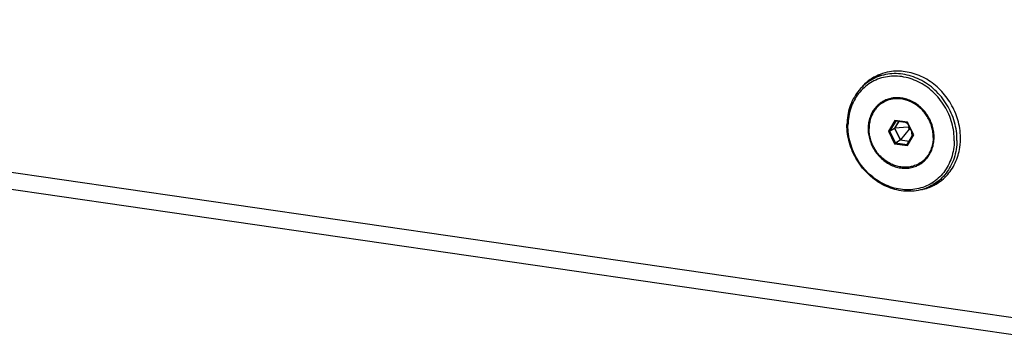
# Model space of a CAD drawing. Header units: inches. Extents: x -1 to 205, y 81 to 217.
# Tile 55 of 108: x 60.6 to 70.17, y 149.56 to 152.66. Entities that reach past the tile are written whole.
import ezdxf

# ---------------------------------------------------------------- set-up
doc = ezdxf.new("R2010")
doc.units = ezdxf.units.IN
doc.header["$LTSCALE"] = 1.1
doc.header["$MEASUREMENT"] = 0
doc.layers.get('0').update_dxf_attribs({"linetype": 'CONTINUOUS'})
for name, color, linetype in [('02___PRT_ALL_AXES', 7, 'CONTINUOUS'), ('3_ALL_AXES', 7, 'CONTINUOUS'), ('7_ALL_FEATURES', 7, 'CONTINUOUS')]:
    doc.layers.add(name, color=color, linetype=linetype)

msp = doc.modelspace()

# ---------------------------------------------------------------- linework, layer by layer
at = {"color": 7, "linetype": 'Continuous'}
for p, q in [((69.1039, 151.6804), (69.0408, 151.5761)), ((69.1113, 151.6742), (69.0524, 151.5769)), ((69.0524, 151.5769), (69.0992, 151.6048)), ((69.1388, 151.6702), (69.0992, 151.6048)), ((69.0992, 151.6048), (69.1555, 151.4908)), ((69.1408, 151.6699), (69.1012, 151.6045)), ((69.234, 151.615), (69.1012, 151.6045)), ((69.1012, 151.6045), (69.1566, 151.4926)), ((69.2273, 151.6625), (69.1039, 151.6804)), ((69.1039, 151.6804), (69.1113, 151.6742)), ((69.2265, 151.6575), (69.1113, 151.6742)), ((69.244, 151.5947), (69.1566, 151.4926)), ((69.2352, 151.6398), (69.2098, 151.6599)), ((69.2273, 151.6625), (69.2265, 151.6575)), ((69.2828, 151.5435), (69.2265, 151.6575)), ((69.2877, 151.5403), (69.2273, 151.6625)), ((69.2414, 151.6273), (69.234, 151.615)), ((69.234, 151.615), (69.244, 151.5947)), ((69.244, 151.5947), (69.2585, 151.5926)), ((69.0408, 151.5761), (69.0524, 151.5769)), ((69.0408, 151.5761), (69.1011, 151.454)), ((69.0524, 151.5769), (69.1087, 151.4629)), ((69.2239, 151.4462), (69.2828, 151.5435)), ((69.2246, 151.4361), (69.2877, 151.5403)), ((69.2652, 151.5792), (69.2678, 151.5188)), ((69.2877, 151.5403), (69.2828, 151.5435)), ((69.1011, 151.454), (69.1087, 151.4629)), ((69.1011, 151.454), (69.2246, 151.4361)), ((69.1087, 151.4629), (69.1555, 151.4908)), ((69.1087, 151.4629), (69.2239, 151.4462)), ((69.1555, 151.4908), (69.2432, 151.4781)), ((69.1566, 151.4926), (69.2443, 151.4798)), ((69.2246, 151.4361), (69.2239, 151.4462))]:
    msp.add_line(p, q, dxfattribs=at)
at = {"layer": '02___PRT_ALL_AXES', "color": 7, "linetype": 'Continuous'}
for p, q in [((68.8702, 152.0704), (68.9371, 152.1103)), ((69.0763, 151.8963), (69.072, 151.895)), ((68.9878, 151.8541), (69.0129, 151.8691)), ((69.0135, 151.8675), (69.0118, 151.8668)), ((69.4183, 151.3186), (69.4112, 151.3116)), ((69.4227, 151.3231), (69.4183, 151.3186)), ((69.3406, 151.2623), (69.3657, 151.2773)), ((69.475, 151.0559), (69.5419, 151.0958))]:
    msp.add_line(p, q, dxfattribs=at)
for points, start_tangent, end_tangent in [([(69.0129, 151.8691), (69.0552, 151.8896), (69.078, 151.8972)], (0.858938, 0.512079), (0.960962, 0.276679)), ([(69.0449, 151.8853), (69.0369, 151.8817), (69.0129, 151.8691)], (-0.92105, -0.389445), (-0.858958, -0.512046)), ([(69.476, 151.513), (69.4732, 151.5627), (69.4634, 151.6123), (69.4469, 151.6607), (69.4241, 151.7068), (69.3956, 151.7496), (69.3618, 151.7881), (69.3236, 151.8215), (69.2819, 151.849), (69.2375, 151.87), (69.1916, 151.8841), (69.1449, 151.8908), (69.0988, 151.8902), (69.0541, 151.8821), (69.0135, 151.8675)], (0.012225, 0.999925), (-0.910427, -0.413669)), ([(69.072, 151.895), (69.0449, 151.8853)], (-0.957975, -0.286853), (-0.92105, -0.389445)), ([(68.9878, 151.8541), (68.973, 151.8445), (68.9384, 151.8159), (68.9089, 151.7816), (68.885, 151.7422), (68.8674, 151.6988), (68.8565, 151.6521), (68.8524, 151.6034)], (-0.858942, -0.512073), (-0.012225, -0.999925)), ([(69.0118, 151.8668), (68.9878, 151.8541)], (-0.907523, -0.420002), (-0.858942, -0.512073)), ([(69.3406, 151.2623), (69.3166, 151.2497), (69.2744, 151.2343), (69.2297, 151.2263), (69.1835, 151.2256), (69.1369, 151.2323), (69.0909, 151.2464), (69.0465, 151.2674), (69.0048, 151.2949), (68.9667, 151.3283), (68.9329, 151.3668), (68.9043, 151.4096), (68.8815, 151.4557), (68.8651, 151.5041), (68.8553, 151.5537), (68.8524, 151.6034)], (-0.858942, -0.512073), (0.012225, 0.999925)), ([(69.476, 151.513), (69.472, 151.4643), (69.461, 151.4177), (69.4434, 151.3742), (69.4196, 151.3348), (69.3901, 151.3005), (69.3647, 151.2785)], (-0.012225, -0.999925), (-0.796732, -0.604333)), ([(69.4192, 151.3188), (69.4002, 151.3016), (69.3657, 151.2773)], (-0.708527, -0.705684), (-0.858938, -0.512079)), ([(69.4112, 151.3116), (69.3886, 151.2926)], (-0.727849, -0.685738), (-0.800152, -0.599798)), ([(69.3647, 151.2785), (69.3555, 151.2719), (69.3406, 151.2623)], (-0.796732, -0.604333), (-0.858942, -0.512073)), ([(69.3886, 151.2926), (69.3806, 151.2868), (69.3657, 151.2773)], (-0.800152, -0.599798), (-0.858958, -0.512046))]:
    msp.add_spline(points, degree=3, dxfattribs=dict(at, start_tangent=start_tangent, end_tangent=end_tangent))
at = {"layer": '3_ALL_AXES', "color": 7, "linetype": 'Continuous'}
for p, q in [((68.939, 152.1206), (68.9327, 152.116)), ((69.478, 151.0475), (69.4856, 151.0514)), ((69.5377, 151.0861), (69.5448, 151.0893)), ((69.5448, 151.0893), (69.5498, 151.0916))]:
    msp.add_line(p, q, dxfattribs=at)
for points, start_tangent, end_tangent in [([(68.8648, 152.0775), (68.7916, 152.0146), (68.777, 151.9983)], (-0.822684, -0.568499), (-0.65105, -0.759035)), ([(68.8904, 152.0939), (68.8648, 152.0775)], (-0.858825, -0.512269), (-0.822684, -0.568499)), ([(68.9098, 152.1049), (68.8904, 152.0939)], (-0.883126, -0.469135), (-0.858825, -0.512269)), ([(68.9327, 152.116), (68.8971, 152.0861)], (-0.797495, -0.603325), (-0.73277, -0.680477)), ([(68.9344, 152.117), (68.9098, 152.1049)], (-0.910094, -0.414403), (-0.883126, -0.469135)), ([(68.9594, 152.1275), (68.9344, 152.117)], (-0.932976, -0.359939), (-0.910094, -0.414403)), ([(69.2047, 152.1536), (69.0513, 152.1525), (68.9594, 152.1275)], (-0.989641, 0.143567), (-0.932976, -0.359939)), ([(69.7366, 151.582), (69.6949, 151.7455), (69.613, 151.8954), (69.4974, 152.0196), (69.3575, 152.1081), (69.2047, 152.1536)], (-0.120248, 0.992744), (-0.989641, 0.143567)), ([(69.6009, 151.1388), (69.6038, 151.1417), (69.6891, 151.2674), (69.7346, 151.4182), (69.7409, 151.5262)], (0.692542, 0.721378), (-0.031533, 0.999503)), ([(69.7409, 151.5262), (69.7366, 151.582)], (-0.031533, 0.999503), (-0.120248, 0.992744)), ([(69.5463, 151.0902), (69.6009, 151.1388)], (0.797886, 0.602809), (0.692542, 0.721378)), ([(69.3641, 151.0076), (69.4244, 151.0245)], (0.978639, 0.205586), (0.942319, 0.334717)), ([(69.4244, 151.0245), (69.478, 151.0475)], (0.942319, 0.334717), (0.891868, 0.452297)), ([(69.4718, 151.0632), (69.5377, 151.0861)], (0.966382, 0.257112), (0.916797, 0.399354)), ([(69.4856, 151.0514), (69.505, 151.0624)], (0.883126, 0.469135), (0.858825, 0.512269)), ([(69.505, 151.0624), (69.5463, 151.0902)], (0.858825, 0.512269), (0.797886, 0.602809))]:
    msp.add_spline(points, degree=3, dxfattribs=dict(at, start_tangent=start_tangent, end_tangent=end_tangent))
at = {"layer": '7_ALL_FEATURES', "color": 7, "linetype": 'Continuous'}
for p, q in [((70.4154, 149.7383), (50.2866, 152.6584)), ((70.4819, 149.5643), (50.3627, 152.483)), ((68.9856, 151.8565), (68.9766, 151.8476)), ((69.329, 151.2553), (69.3417, 151.2592))]:
    msp.add_line(p, q, dxfattribs=at)
for points, start_tangent, end_tangent in [([(68.8702, 152.0704), (68.864, 152.0667), (68.7995, 152.0183), (68.7442, 151.9586), (68.6994, 151.8893), (68.6663, 151.8119), (68.6457, 151.7283), (68.638, 151.6407)], (-0.858969, -0.512028), (-0.012225, -0.999925)), ([(68.9356, 152.0797), (68.8659, 152.0449), (68.8036, 151.9981), (68.7501, 151.9405), (68.7069, 151.8734), (68.6749, 151.7986), (68.6549, 151.7178), (68.6475, 151.6332)], (-0.931066, -0.364851), (-0.012225, -0.999925)), ([(68.9361, 152.1027), (68.8702, 152.0704)], (-0.931066, -0.364851), (-0.858969, -0.512028)), ([(69.681, 151.4832), (69.6756, 151.5698), (69.6577, 151.656), (69.6277, 151.7398), (69.5862, 151.8192), (69.5343, 151.8921), (69.4734, 151.9568), (69.4048, 152.0117), (69.3303, 152.0554), (69.2517, 152.0869), (69.1709, 152.1053), (69.09, 152.1103), (69.0109, 152.1017), (68.9356, 152.0797)], (0.012225, 0.999925), (-0.931066, -0.364851)), ([(69.7071, 151.4856), (69.7016, 151.5751), (69.6831, 151.6643), (69.652, 151.7511), (69.6091, 151.8331), (69.5555, 151.9086), (69.4924, 151.9755), (69.4214, 152.0323), (69.3444, 152.0775), (69.263, 152.1101), (69.1795, 152.1292), (69.0958, 152.1344), (69.014, 152.1255), (68.9361, 152.1027)], (0.012225, 0.999925), (-0.931066, -0.364851)), ([(68.9607, 152.1235), (68.9371, 152.1103)], (-0.888401, -0.459069), (-0.858969, -0.512028)), ([(69.0781, 151.8972), (69.064, 151.8945), (69.0152, 151.879), (68.9828, 151.8625)], (-0.986784, -0.162041), (-0.858944, -0.512069)), ([(69.1684, 151.8978), (69.1155, 151.9008), (69.0781, 151.8972)], (-0.989641, 0.143567), (-0.986784, -0.162041)), ([(69.4195, 151.3187), (69.4305, 151.3335), (69.4563, 151.3792), (69.4741, 151.4297), (69.4835, 151.4838), (69.4842, 151.5399), (69.4762, 151.5965), (69.4596, 151.652), (69.435, 151.705), (69.403, 151.754), (69.3645, 151.7976), (69.3205, 151.8347), (69.2723, 151.8643), (69.2211, 151.8855), (69.1684, 151.8978)], (0.620888, 0.783899), (-0.989641, 0.143567)), ([(68.9828, 151.8625), (68.9705, 151.8548), (68.9311, 151.8224), (68.898, 151.7829), (68.8722, 151.7372), (68.8543, 151.6867), (68.8449, 151.6326), (68.8442, 151.5765), (68.8523, 151.5199), (68.8688, 151.4644), (68.8934, 151.4114), (68.9254, 151.3624), (68.964, 151.3188), (69.0079, 151.2817), (69.0562, 151.2521), (69.1073, 151.2309), (69.1601, 151.2186)], (-0.858944, -0.512069), (0.989641, -0.143567)), ([(69.0085, 151.876), (68.9856, 151.8565)], (-0.797324, -0.603551), (-0.72558, -0.688138)), ([(69.475, 151.0559), (69.4091, 151.0237), (69.3312, 151.0009), (69.2494, 150.992), (69.1657, 150.9972), (69.0821, 151.0163), (69.0008, 151.0489), (68.9237, 151.0941), (68.8528, 151.1509), (68.7897, 151.2178), (68.7361, 151.2932), (68.6932, 151.3753), (68.6621, 151.462), (68.6435, 151.5512), (68.638, 151.6407)], (-0.858969, -0.512028), (0.012225, 0.999925)), ([(69.4625, 151.0715), (69.3929, 151.0367), (69.3175, 151.0147), (69.2385, 151.0061), (69.1575, 151.0111), (69.0768, 151.0295), (68.9982, 151.061), (68.9237, 151.1047), (68.8551, 151.1596), (68.7941, 151.2243), (68.7422, 151.2973), (68.7008, 151.3766), (68.6707, 151.4604), (68.6528, 151.5467), (68.6475, 151.6332)], (-0.850509, -0.52596), (0.012225, 0.999925)), ([(69.681, 151.4832), (69.6735, 151.3986), (69.6536, 151.3178), (69.6216, 151.243), (69.5783, 151.176), (69.5249, 151.1183)], (-0.012225, -0.999925), (-0.742527, -0.669817)), ([(69.7071, 151.4856), (69.6995, 151.3981), (69.6788, 151.3145), (69.6457, 151.2371), (69.601, 151.1678), (69.5457, 151.1081)], (-0.012225, -0.999925), (-0.742527, -0.669817)), ([(69.3457, 151.2539), (69.3579, 151.2616), (69.3974, 151.294), (69.4195, 151.3187)], (0.858944, 0.512069), (0.620888, 0.783899)), ([(69.1601, 151.2186), (69.2129, 151.2156), (69.2644, 151.2219), (69.3132, 151.2374), (69.3457, 151.2539)], (0.989641, -0.143567), (0.858944, 0.512069)), ([(69.3417, 151.2592), (69.3677, 151.2692)], (0.950403, 0.31102), (0.913475, 0.406894)), ([(69.5249, 151.1183), (69.4625, 151.0715)], (-0.742527, -0.669817), (-0.850509, -0.52596)), ([(69.5457, 151.1081), (69.4812, 151.0597), (69.475, 151.0559)], (-0.742527, -0.669817), (-0.858969, -0.512028))]:
    msp.add_spline(points, degree=3, dxfattribs=dict(at, start_tangent=start_tangent, end_tangent=end_tangent))

doc.saveas('drawing.dxf')
